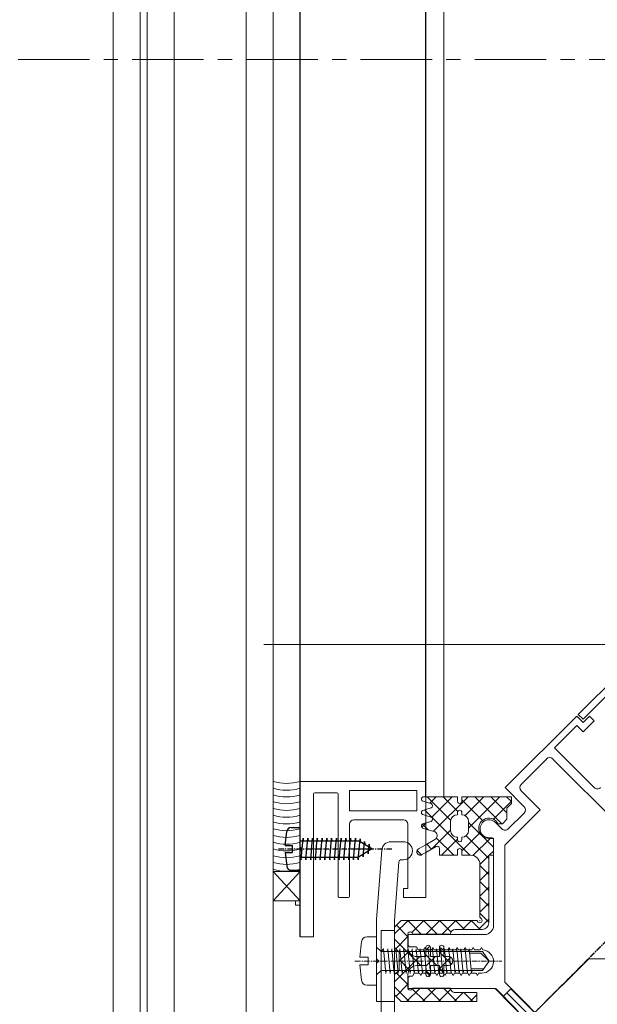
# Model space of a CAD drawing. Header units: millimetres. Extents: x -217426 to 968941, y -263248 to 449708.
# Tile 33 of 47: x 4246 to 4374, y -23040 to -22821. Entities that reach past the tile are written whole.
import ezdxf

# ---------------------------------------------------------------- set-up
doc = ezdxf.new("R2010")
doc.units = ezdxf.units.MM
for name, pattern in [('AR-T1E-20-L1$0$BIAL - T1E - LT - 001 - AR - DWG - 0134 & 138$0$EAST PTB LVL-1-FACADE$0$CENTER', [50.8, 31.75, -6.35, 6.35, -6.35]), ('BIAL-IT1I-KGD-001-IN-DWG-141 LEVEL 2 - OVERALL FIRE EXIT PLAN$0$CENTER', [2, 1.25, -0.25, 0.25, -0.25]), ('BIAL-IT1I-KGD-001-IN-DWG-141 LEVEL 2 - OVERALL FIRE EXIT PLAN$0$HIDDEN', [9.525, 6.35, -3.175])]:
    doc.linetypes.add(name, pattern=pattern)
doc.layers.get('0').update_dxf_attribs({"color": 254, "lineweight": 0})
for name, color, linetype, lineweight in [('ARCH', 9, 'Continuous', 0), ('YD-EXTERNAL 1', 254, 'Continuous', 0), ('YD-GRID LINE', 254, 'AR-T1E-20-L1$0$BIAL - T1E - LT - 001 - AR - DWG - 0134 & 138$0$EAST PTB LVL-1-FACADE$0$CENTER', 0)]:
    doc.layers.add(name, color=color, linetype=linetype, lineweight=lineweight)

# ---------------------------------------------------------------- blocks, each defined once
blk = doc.blocks.new('BIAL-IT1I-KGD-001-IN-DWG-141 LEVEL 2 - OVERALL FIRE EXIT PLAN$0$A$C258E6B3D')
for p, q in [((12585.52, 167.94), (12585.52, 2476.44)), ((12610.98, 232.18), (12636.79, 257.99)), ((12655.43, 240.23), (12655.43, 252.36)), ((12601.43, 240.31), (12602.49, 241.37)), ((12602.49, 241.37), (12604.97, 238.9)), ((12608.5, 232.54), (12617.34, 241.37)), ((12602.84, 238.9), (12601.43, 240.31)), ((12601.43, 237.49), (12602.84, 238.9)), ((12604.97, 238.9), (12603.55, 237.49)), ((12667.29, 228.19), (12655.43, 240.23)), ((12617.34, 221.58), (12601.43, 237.49)), ((12603.55, 237.49), (12608.5, 232.54)), ((12673.98, 234.88), (12660.6, 221.5)), ((12672.6, 233.49), (12661.99, 222.89)), ((12672.64, 233.45), (12662.03, 222.84)), ((12673.52, 232.57), (12662.92, 221.96)), ((12616.63, 225.11), (12610.98, 230.77)), ((12663.77, 221.11), (12674.37, 231.72)), ((12674.41, 231.68), (12663.8, 221.07)), ((12622.29, 229.35), (12618.05, 225.11)), ((12630.15, 221.5), (12622.29, 229.35)), ((12621.58, 225.82), (12617.34, 221.58)), ((12626.53, 222.28), (12623, 225.82)), ((12668.71, 226.07), (12661.99, 219.35)), ((12619.38, 221.91), (12620.43, 222.96)), ((12619.38, 218.37), (12622.97, 221.96)), ((12624.36, 218.96), (12620.36, 222.96)), ((12624.38, 221.96), (12625.38, 220.96)), ((12660.6, 221.5), (12630.15, 221.5)), ((12661.99, 222.89), (12663.77, 221.11)), ((12619.38, 214.84), (12625.38, 220.84)), ((12626.33, 213.46), (12619.38, 220.41)), ((12625.08, 219.41), (12626.53, 220.87)), ((12625.08, 213.46), (12630.57, 218.96)), ((12625.38, 219.98), (12625.38, 220.96)), ((12628.63, 217.96), (12628.63, 218.96)), ((12628.79, 219), (12647.99, 219)), ((12647.99, 219), (12628.79, 219)), ((12632.38, 218.02), (12631.43, 218.96)), ((12632.38, 217.96), (12632.38, 218.96)), ((12661.99, 219.35), (12661.99, 200)), ((12623.57, 212.69), (12619.38, 216.88)), ((12628.05, 212.9), (12633.11, 217.96)), ((12628.49, 218.7), (12628.49, 218)), ((12632.43, 214.43), (12628.63, 218.23)), ((12634.43, 215.96), (12632.43, 217.96)), ((12634.65, 215.96), (12636.65, 217.96)), ((12637.97, 215.96), (12635.97, 217.96)), ((12638.18, 215.96), (12640.18, 217.96)), ((12641.5, 215.96), (12639.5, 217.96)), ((12641.72, 215.96), (12643.72, 217.96)), ((12645.04, 215.96), (12643.04, 217.96)), ((12645.25, 215.96), (12647.25, 217.96)), ((12648.88, 215.66), (12646.57, 217.96)), ((12649.99, 200), (12649.99, 217)), ((12655.88, 218.02), (12653.78, 216.56)), ((12655.88, 218.02), (12654.14, 216.2)), ((12655.88, 218.02), (12657.97, 216.56)), ((12657.61, 213.99), (12657.61, 216.81)), ((12620.04, 211.96), (12624.63, 216.55)), ((12631.36, 211.96), (12627.38, 215.95)), ((12646.88, 214.05), (12648.88, 216.05)), ((12653.4, 216.59), (12652.89, 216.3)), ((12652.89, 216.3), (12653.39, 216.01)), ((12653.39, 214.79), (12652.89, 214.5)), ((12652.89, 214.5), (12653.39, 214.21)), ((12653.39, 216.01), (12653.39, 214.79)), ((12653.78, 194.04), (12653.78, 216.56)), ((12654.14, 213.66), (12654.14, 216.2)), ((12657.97, 194.04), (12657.97, 216.56)), ((12658.59, 215.69), (12658.59, 216.4)), ((12659.09, 215.4), (12658.59, 215.69)), ((12658.59, 215.11), (12659.09, 215.4)), ((12658.59, 213.89), (12658.59, 215.11)), ((12664.88, 213.8), (12663.42, 215.26)), ((12627.05, 205.67), (12619.38, 213.34)), ((12622.31, 203.62), (12632.38, 213.7)), ((12648.88, 212.12), (12646.88, 214.12)), ((12646.88, 210.52), (12648.88, 212.52)), ((12653.39, 212.99), (12652.89, 212.7)), ((12652.89, 212.7), (12653.39, 212.41)), ((12653.14, 213.57), (12658.62, 214.08)), ((12653.78, 213.5), (12653.14, 213.57)), ((12653.14, 212.66), (12658.62, 213.18)), ((12653.78, 212.6), (12653.14, 212.66)), ((12653.39, 214.21), (12653.39, 212.99)), ((12653.39, 212.41), (12653.39, 211.19)), ((12658.62, 214.08), (12657.97, 214.15)), ((12658.62, 213.18), (12657.97, 213.24)), ((12658.62, 212.27), (12657.97, 212.34)), ((12659.09, 213.6), (12658.59, 213.89)), ((12658.59, 213.31), (12659.09, 213.6)), ((12658.59, 212.09), (12658.59, 213.31)), ((12662.88, 212.38), (12664.88, 214.38)), ((12619.38, 207.77), (12622.64, 211.03)), ((12628.54, 206.32), (12632.38, 210.16)), ((12632.38, 207.41), (12628.83, 210.96)), ((12632.38, 210.95), (12632.36, 210.96)), ((12649.88, 207.59), (12646.88, 210.59)), ((12653.39, 211.19), (12652.89, 210.9)), ((12652.89, 210.9), (12653.39, 210.61)), ((12653.14, 211.76), (12658.62, 212.27)), ((12653.78, 211.69), (12653.14, 211.76)), ((12653.14, 210.85), (12658.62, 211.36)), ((12653.78, 210.78), (12653.14, 210.85)), ((12653.14, 209.94), (12658.62, 210.46)), ((12653.39, 210.61), (12653.39, 209.39)), ((12658.62, 211.36), (12657.97, 211.43)), ((12658.62, 210.46), (12657.97, 210.52)), ((12659.09, 211.8), (12658.59, 212.09)), ((12658.59, 211.51), (12659.09, 211.8)), ((12658.59, 210.29), (12658.59, 211.51)), ((12659.09, 210), (12658.59, 210.29)), ((12661.88, 207.84), (12664.88, 210.84)), ((12664.88, 210.27), (12662.88, 212.27)), ((8495.52, 207.96), (12619.45, 207.96)), ((12623.95, 205.23), (12619.38, 209.8)), ((12619.38, 204.23), (12624.63, 209.48)), ((12630.97, 205.29), (12626.79, 209.46)), ((12646.88, 206.98), (12649.45, 209.56)), ((12653.39, 209.39), (12652.89, 209.1)), ((12652.89, 209.1), (12653.39, 208.81)), ((12654.04, 206.96), (12653.04, 207.96)), ((12653.78, 209.87), (12653.14, 209.94)), ((12653.14, 209.03), (12658.62, 209.55)), ((12653.78, 208.97), (12653.14, 209.03)), ((12653.14, 208.13), (12658.62, 208.64)), ((12653.78, 208.06), (12653.14, 208.13)), ((12653.39, 208.81), (12653.39, 207.59)), ((12653.93, 206.96), (12656.61, 209.64)), ((12657.57, 206.96), (12655.04, 209.5)), ((12657.47, 206.96), (12658.47, 207.96)), ((12658.62, 209.55), (12657.97, 209.61)), ((12658.62, 208.64), (12657.97, 208.71)), ((12658.59, 209.71), (12659.09, 210)), ((12658.59, 208.49), (12658.59, 209.71)), ((12659.09, 208.2), (12658.59, 208.49)), ((12658.59, 207.91), (12659.09, 208.2)), ((12658.59, 206.69), (12658.59, 207.91)), ((12664.88, 206.73), (12662.12, 209.49)), ((12620.82, 204.83), (12619.38, 206.27)), ((12649.88, 204.05), (12646.88, 207.05)), ((12646.88, 203.45), (12649.88, 206.45)), ((12653.39, 207.59), (12652.89, 207.3)), ((12652.89, 207.3), (12653.39, 207.01)), ((12653.39, 205.79), (12652.89, 205.5)), ((12653.14, 207.22), (12658.62, 207.73)), ((12653.78, 207.15), (12653.14, 207.22)), ((12653.14, 206.31), (12658.62, 206.83)), ((12653.78, 206.25), (12653.14, 206.31)), ((12653.14, 205.41), (12658.62, 205.92)), ((12653.39, 207.01), (12653.39, 205.79)), ((12654.47, 203.96), (12656.88, 206.38)), ((12657.04, 203.96), (12654.88, 206.12)), ((12658.62, 207.73), (12657.97, 207.8)), ((12658.62, 206.83), (12657.97, 206.89)), ((12658.62, 205.92), (12657.97, 205.99)), ((12659.09, 206.4), (12658.59, 206.69)), ((12658.59, 206.11), (12659.09, 206.4)), ((12658.59, 204.89), (12658.59, 206.11)), ((12661.88, 204.3), (12664.88, 207.3)), ((12664.88, 203.2), (12661.88, 206.2)), ((12620.55, 203.96), (12620.9, 205.12)), ((12626.14, 203.04), (12625.2, 203.99)), ((12625.44, 203.22), (12626.7, 204.48)), ((12629.91, 204.16), (12630.99, 205.24)), ((12653.5, 203.96), (12652.59, 204.87)), ((12652.89, 205.5), (12653.39, 205.21)), ((12653.39, 203.99), (12652.89, 203.7)), ((12652.89, 203.7), (12653.39, 203.41)), ((12653.78, 205.34), (12653.14, 205.41)), ((12653.14, 204.5), (12658.62, 205.01)), ((12653.78, 204.43), (12653.14, 204.5)), ((12653.14, 203.59), (12658.62, 204.11)), ((12653.78, 203.52), (12653.14, 203.59)), ((12653.39, 205.21), (12653.39, 203.99)), ((12658.62, 205.01), (12657.97, 205.08)), ((12658.62, 204.11), (12657.97, 204.17)), ((12658, 203.96), (12658.99, 204.95)), ((12659.09, 204.6), (12658.59, 204.89)), ((12658.59, 204.31), (12659.09, 204.6)), ((12658.59, 203.09), (12658.59, 204.31)), ((12662.04, 200.94), (12664.88, 203.77)), ((12622.6, 203.05), (12622.47, 203.18)), ((12631.31, 202.02), (12632.28, 202.99)), ((12649.55, 200.84), (12646.88, 203.52)), ((12646.88, 199.91), (12649.88, 202.91)), ((12651.03, 196.99), (12656.88, 202.84)), ((12653.39, 202.27), (12652.74, 201.9)), ((12652.74, 201.9), (12652.74, 200.5)), ((12653.14, 202.68), (12658.62, 203.2)), ((12653.78, 202.62), (12653.14, 202.68)), ((12653.14, 201.78), (12658.62, 202.29)), ((12653.78, 201.71), (12653.14, 201.78)), ((12653.14, 200.87), (12658.62, 201.38)), ((12653.39, 203.41), (12653.39, 202.27)), ((12660.47, 196.99), (12654.88, 202.59)), ((12658.62, 203.2), (12657.97, 203.26)), ((12658.62, 202.29), (12657.97, 202.36)), ((12658.62, 201.38), (12657.97, 201.45)), ((12659.09, 202.8), (12658.59, 203.09)), ((12658.59, 202.51), (12659.09, 202.8)), ((12658.59, 201.37), (12658.59, 202.51)), ((12659.24, 201), (12658.59, 201.37)), ((12664.88, 199.66), (12661.88, 202.66)), ((12649.87, 196.99), (12646.88, 199.98)), ((12647.94, 197.43), (12650.47, 199.96)), ((12652.24, 200), (12649.99, 200)), ((12653.14, 197.26), (12650.43, 199.96)), ((12653.78, 200.8), (12653.14, 200.87)), ((12653.14, 199.96), (12658.62, 200.48)), ((12653.78, 199.9), (12653.14, 199.96)), ((12653.14, 199.06), (12658.62, 199.57)), ((12655.94, 197.99), (12653.76, 200.17)), ((12655.57, 197.99), (12657.83, 200.26)), ((12658.62, 200.48), (12657.97, 200.54)), ((12658.62, 199.57), (12657.97, 199.64)), ((12658.49, 197.38), (12661.07, 199.96)), ((12659.24, 200.5), (12659.24, 201)), ((12661.99, 200), (12659.74, 200)), ((12663.69, 197.31), (12661.04, 199.96)), ((12661.64, 196.99), (12664.88, 200.23)), ((12629.38, 196.14), (12629.38, 198.96)), ((12629.38, 196.14), (12629.38, 198.96)), ((12633.38, 198.96), (12633.38, 198.46)), ((12633.38, 198.96), (12633.38, 198.46)), ((12633.84, 197.96), (12646.88, 196.99)), ((12633.84, 197.96), (12646.88, 196.99)), ((12646.88, 196.99), (12664.88, 196.99)), ((12646.88, 196.99), (12664.88, 196.99)), ((12653.09, 196.99), (12648.38, 196.99)), ((12682.41, 196.99), (12649.06, 196.99)), ((12649.06, 196.99), (12649.06, 193.99)), ((12653.78, 198.99), (12653.14, 199.06)), ((12653.14, 198.19), (12658.62, 198.71)), ((12653.78, 198.12), (12653.14, 198.19)), ((12653.14, 197.28), (12658.62, 197.8)), ((12653.78, 197.22), (12653.14, 197.28)), ((12658.62, 198.71), (12657.97, 198.77)), ((12658.62, 197.8), (12657.97, 197.86)), ((12663.38, 196.99), (12658.88, 196.99)), ((12664.88, 196.99), (12664.88, 192.99)), ((12664.88, 196.99), (12664.88, 192.99)), ((12653.14, 196.38), (12658.62, 196.89)), ((12653.78, 196.31), (12653.14, 196.38)), ((12653.14, 195.47), (12658.62, 195.98)), ((12653.78, 195.4), (12653.14, 195.47)), ((12653.15, 194.56), (12658.62, 195.08)), ((12658.62, 196.89), (12657.97, 196.96)), ((12658.62, 195.98), (12657.97, 196.05)), ((12658.62, 195.08), (12657.97, 195.14)), ((12658.62, 195.08), (12657.97, 195.14)), ((12646.66, 193), (12631.23, 194.14)), ((12646.66, 193), (12631.23, 194.14)), ((12655.38, 192.99), (12646.8, 192.99)), ((12655.38, 192.99), (12646.8, 192.99)), ((12649.06, 193.99), (12682.41, 193.99)), ((12650.48, 190.86), (12650.48, 192.99)), ((12650.48, 192.99), (12661.28, 192.99)), ((12653.78, 194.04), (12652.78, 192.99)), ((12653.78, 194.04), (12653.15, 194.56)), ((12653.78, 194.04), (12657.97, 194.04)), ((12655.88, 193.49), (12655.38, 192.99)), ((12655.88, 193.49), (12655.38, 192.99)), ((12656.38, 192.99), (12655.88, 193.49)), ((12656.38, 192.99), (12655.88, 193.49)), ((12664.88, 192.99), (12656.38, 192.99)), ((12664.88, 192.99), (12656.38, 192.99)), ((12657.97, 194.04), (12658.98, 192.99)), ((12661.28, 190.86), (12661.28, 192.99)), ((12655.03, 189.25), (12655.03, 191.11)), ((12655.03, 191.11), (12656.73, 191.11)), ((12656.73, 189.25), (12656.73, 191.11)), ((12655.03, 189.25), (12651.6, 189.62)), ((12660.16, 189.62), (12656.73, 189.25)), ((12623.38, 184.46), (12623.38, 184.46)), ((12623.38, 184.46), (12623.38, 184.46)), ((12704.14, 169.96), (8473.52, 169.96)), ((8473.52, 163.96), (12704.14, 163.96)), ((12722.94, 147.96), (8473.52, 147.96)), ((8473.52, 141.96), (12722.94, 141.96)), ((12722.94, 140.44), (8473.52, 140.44)), ((8473.52, 134.44), (12722.94, 134.44))]:
    blk.add_line(p, q)
at = {"linetype": 'BIAL-IT1I-KGD-001-IN-DWG-141 LEVEL 2 - OVERALL FIRE EXIT PLAN$0$CENTER'}
for p, q in [((11989.4, 906.08), (12756.28, 139.2)), ((12010.58, 884.9), (12777.46, 118.03)), ((12655.88, 188.19), (12655.88, 220.82))]:
    blk.add_line(p, q, dxfattribs=at)
at = {"linetype": 'ByBlock'}
for p, q in [((12601.08, 237.84), (12530.01, 308.9)), ((12588.13, 252.91), (12602.14, 238.9)), ((12602.14, 238.9), (12601.08, 237.84)), ((12615.97, 175.96), (12615.97, 203.96)), ((12615.97, 203.96), (12641.77, 203.96)), ((12641.77, 203.96), (12641.77, 198.96)), ((12617.97, 201.96), (12617.97, 186.96)), ((12622.47, 201.96), (12617.97, 201.96)), ((12622.47, 186.96), (12622.47, 201.96)), ((12639.77, 199.96), (12625.47, 199.96)), ((12639.77, 198.96), (12639.77, 199.96)), ((12624.47, 198.96), (12624.47, 187.96)), ((12641.77, 198.96), (12639.77, 198.96)), ((12617.97, 186.96), (12622.47, 186.96)), ((12625.47, 186.96), (12641.47, 186.96)), ((12641.77, 186.66), (12641.77, 184.76)), ((12618.47, 184.16), (12618.47, 179.26)), ((12641.47, 184.46), (12618.77, 184.46)), ((12618.77, 178.96), (12650.47, 178.96)), ((12650.47, 178.96), (12650.47, 175.96)), ((12630.47, 175.96), (12615.97, 175.96)), ((12630.97, 176.46), (12630.47, 175.96)), ((12631.47, 175.96), (12630.97, 176.46)), ((12642.47, 175.96), (12631.47, 175.96)), ((12642.47, 175.96), (12635.97, 169.96)), ((12642.47, 169.96), (12635.97, 175.96)), ((12642.47, 175.96), (12635.97, 175.96)), ((12635.97, 175.96), (12635.97, 169.96)), ((12642.47, 169.96), (12642.47, 175.96)), ((12642.47, 174.96), (12642.47, 175.96)), ((12650.47, 175.96), (12643.47, 175.96)), ((12643.47, 175.96), (12643.47, 174.96)), ((12650.47, 175.96), (12650.47, 175.96)), ((12643.47, 174.96), (12642.47, 174.96)), ((12635.97, 169.96), (12642.47, 169.96))]:
    blk.add_line(p, q, dxfattribs=at)
at = {"linetype": 'BIAL-IT1I-KGD-001-IN-DWG-141 LEVEL 2 - OVERALL FIRE EXIT PLAN$0$HIDDEN'}
for p, q in [((12661.99, 219.48), (12668.99, 226.49)), ((12661.99, 205.24), (12661.99, 219.48)), ((12619.38, 203.46), (12619.38, 203.96)), ((12620.36, 203.32), (12620.55, 203.96)), ((12622.4, 203.31), (12622.2, 203.96)), ((12623.35, 203.31), (12623.55, 203.96)), ((12625.4, 203.31), (12625.2, 203.96)), ((12626.35, 203.31), (12626.55, 203.96)), ((12630.95, 202.32), (12630.02, 203.96)), ((12632.24, 203.09), (12631.73, 203.96))]:
    blk.add_line(p, q, dxfattribs=at)
at = {"linetype": 'Continuous'}
for p, q in [((12619.38, 211.96), (12619.38, 222.96)), ((12619.38, 222.96), (12620.88, 222.96)), ((12620.88, 222.96), (12621.88, 221.96)), ((12621.88, 221.96), (12624.38, 221.96)), ((12632.38, 218.96), (12628.63, 218.96)), ((12647.38, 217.96), (12632.38, 217.96)), ((12634.38, 215.96), (12646.17, 215.96)), ((12646.17, 215.96), (12646.53, 216.32)), ((12646.83, 215.96), (12646.93, 215.96)), ((12646.88, 215.91), (12646.88, 216.01)), ((12646.88, 215.26), (12647.24, 215.61)), ((12646.88, 198.49), (12646.88, 215.26)), ((12647.24, 215.61), (12647.24, 215.61)), ((12648.88, 216.46), (12648.88, 210.46)), ((12662.88, 210.46), (12662.88, 215.26)), ((12662.88, 215.26), (12664.88, 215.26)), ((12664.88, 215.26), (12664.88, 198.49)), ((12624.88, 213.46), (12626.88, 213.46)), ((12632.38, 211.96), (12632.38, 213.96)), ((12620.38, 211.96), (12619.38, 211.96)), ((12619.38, 203.96), (12619.38, 210.96)), ((12619.38, 210.96), (12620.38, 210.96)), ((12622.88, 211.96), (12623.38, 211.96)), ((12622.88, 210.96), (12623.38, 210.96)), ((12628.88, 211.96), (12628.38, 211.96)), ((12628.88, 210.96), (12628.38, 210.96)), ((12632.38, 211.96), (12631.38, 211.96)), ((12632.38, 210.96), (12631.38, 210.96)), ((12632.38, 206.96), (12632.38, 210.96)), ((12624.88, 209.46), (12626.88, 209.46)), ((12649.88, 209.46), (12649.88, 200.96)), ((12652.88, 207.96), (12654.88, 207.96)), ((12654.88, 207.96), (12654.88, 208.96)), ((12656.88, 208.96), (12656.88, 207.96)), ((12656.88, 207.96), (12658.88, 207.96)), ((12661.88, 200.96), (12661.88, 209.46)), ((12626.55, 203.96), (12627.07, 205.76)), ((12630.02, 203.96), (12628.89, 205.96)), ((12631.73, 203.96), (12630.43, 206.21)), ((12632.38, 206.96), (12630.86, 206.96)), ((12654.88, 206.96), (12652.88, 206.96)), ((12654.88, 204.96), (12654.88, 206.96)), ((12656.88, 206.96), (12656.88, 204.96)), ((12658.88, 206.96), (12656.88, 206.96)), ((12622.2, 203.96), (12621.85, 205.12)), ((12623.55, 203.96), (12623.9, 205.12)), ((12625.2, 203.96), (12624.85, 205.12)), ((12652.88, 204.96), (12654.88, 204.96)), ((12654.88, 203.96), (12652.88, 203.96)), ((12654.88, 201.96), (12654.88, 203.96)), ((12656.88, 204.96), (12658.88, 204.96)), ((12656.88, 203.96), (12656.88, 201.96)), ((12658.88, 203.96), (12656.88, 203.96)), ((12649.88, 199.96), (12652.88, 199.96)), ((12658.88, 199.96), (12661.88, 199.96)), ((12648.38, 196.99), (12646.88, 198.49)), ((12652.88, 196.99), (12653.88, 197.99)), ((12657.88, 197.99), (12653.88, 197.99)), ((12658.88, 196.99), (12657.88, 197.99)), ((12663.38, 196.99), (12664.88, 198.49))]:
    blk.add_line(p, q, dxfattribs=at)
at = {"lineweight": -3, "ltscale": 1000}
for p, q in [((12619.45, 203.96), (8497.52, 203.96)), ((12650.54, 175.96), (8497.52, 175.96))]:
    blk.add_line(p, q, dxfattribs=at)
at = {"linetype": 'BIAL-IT1I-KGD-001-IN-DWG-141 LEVEL 2 - OVERALL FIRE EXIT PLAN$0$CENTER', "lineweight": -3}
blk.add_line((12630.97, 171.16), (12630.97, 196.54), dxfattribs=at)
at = {"linetype": 'Continuous', "lineweight": -3}
for q in [(12629.16, 188.99), (12632.77, 188.99)]:
    blk.add_line((12630.97, 191.96), q, dxfattribs=at)
at = {"lineweight": -3}
for p, q in [((12629.94, 191.33), (12630.62, 191.39)), ((12632.04, 191.15), (12629.94, 191.33)), ((12630.97, 188.01), (12630.97, 191.96)), ((12631.49, 191.1), (12632.04, 191.15)), ((12628.55, 188.27), (12629.16, 188.32)), ((12633.38, 187.86), (12628.55, 188.27)), ((12628.72, 189.32), (12629.4, 189.37)), ((12633.38, 188.92), (12628.72, 189.32)), ((12629.16, 175.96), (12629.16, 188.99)), ((12629.33, 190.32), (12630.01, 190.38)), ((12632.72, 190.03), (12629.33, 190.32)), ((12632.17, 189.98), (12632.72, 190.03)), ((12632.77, 175.96), (12632.77, 188.99)), ((12632.77, 188.86), (12633.38, 188.92)), ((12628.55, 187.21), (12629.16, 187.27)), ((12633.38, 186.8), (12628.55, 187.21)), ((12628.55, 186.16), (12629.16, 186.21)), ((12633.38, 185.74), (12628.55, 186.16)), ((12632.77, 187.81), (12633.38, 187.86)), ((12632.77, 186.75), (12633.38, 186.8)), ((12628.55, 185.1), (12629.16, 185.15)), ((12633.38, 184.69), (12628.55, 185.1)), ((12628.55, 184.04), (12629.16, 184.09)), ((12633.38, 183.63), (12628.55, 184.04)), ((12632.77, 185.69), (12633.38, 185.74)), ((12632.77, 184.63), (12633.38, 184.69)), ((12628.55, 182.98), (12629.16, 183.03)), ((12633.38, 182.57), (12628.55, 182.98)), ((12628.55, 181.92), (12629.16, 181.97)), ((12633.38, 181.51), (12628.55, 181.92)), ((12632.77, 183.57), (12633.38, 183.63)), ((12632.77, 182.51), (12633.38, 182.57)), ((12628.55, 180.86), (12629.16, 180.92)), ((12633.38, 180.45), (12628.55, 180.86)), ((12628.55, 179.81), (12629.16, 179.86)), ((12633.38, 179.39), (12628.55, 179.81)), ((12632.77, 181.46), (12633.38, 181.51)), ((12632.77, 180.4), (12633.38, 180.45)), ((12628.55, 178.75), (12629.16, 178.8)), ((12633.38, 178.34), (12628.55, 178.75)), ((12628.55, 177.69), (12629.16, 177.74)), ((12633.38, 177.28), (12628.55, 177.69)), ((12632.77, 179.34), (12633.38, 179.39)), ((12632.77, 178.28), (12633.38, 178.34)), ((12632.77, 177.22), (12633.38, 177.28)), ((12635.7, 175.96), (12626.23, 175.96)), ((12626.23, 174.01), (12626.23, 175.96)), ((12628.55, 176.63), (12629.16, 176.68)), ((12628.55, 176.63), (12629.16, 176.68)), ((12633.37, 176.21), (12628.55, 176.63)), ((12632.77, 175.96), (12633.37, 176.21)), ((12635.7, 174.01), (12635.7, 175.96)), ((12630.2, 172.67), (12627.12, 173.02)), ((12630.2, 172.67), (12630.2, 174.31)), ((12631.73, 174.31), (12630.2, 174.31)), ((12631.73, 172.67), (12631.73, 174.31)), ((12631.73, 172.67), (12634.82, 173.02))]:
    blk.add_line(p, q, dxfattribs=at)
for centre, radius, start, end in [((12616.63, 242.08), 1, 315, 45), ((12611.68, 231.47), 1, 135, 225), ((12622.29, 225.11), 1, 45, 135), ((12617.34, 225.82), 1, 225, 315), ((12625.82, 221.58), 1, 315, 45), ((12626.38, 217.96), 2.25, 116.3878, 360), ((12626.49, 218), 2, 135, 0.0049), ((12628.79, 218.7), 0.3, 90, 180), ((12647.99, 217), 2, 0, 90), ((12655.99, 216.4), 2.6, 0.0043, 175.7472), ((12631.38, 198.96), 2, 0, 180), ((12652.24, 200.5), 0.5, 270, 0), ((12659.74, 200.5), 0.5, 180, 270), ((12633.88, 198.46), 0.5, 180, 265.7636), ((12633.88, 198.46), 0.5, 180, 265.7636), ((12631.38, 196.14), 2, 180, 265.7636), ((12631.38, 196.14), 2, 180, 265.7636), ((12646.8, 194.99), 2, 265.7636, 270), ((12646.8, 194.99), 2, 265.7636, 270), ((12651.73, 190.86), 1.25, 180, 263.8226), ((12660.03, 190.86), 1.25, 276.1774, 360)]:
    blk.add_arc(centre, radius, start, end)
at = {"linetype": 'ByBlock'}
for centre, radius, start, end in [((12641.45, 224.46), 2, 270, 270.0092), ((12625.47, 198.96), 1, 90, 180), ((12625.47, 187.96), 1, 180, 270), ((12641.47, 186.66), 0.3, 360, 90), ((12618.77, 184.16), 0.3, 90, 180), ((12641.47, 184.76), 0.3, 270, 360), ((12618.77, 179.26), 0.3, 180, 270), ((12606.06, 172.96), 10.35, 343.1483, 16.8517), ((12607.56, 172.96), 10.35, 343.1483, 16.8517), ((12609.06, 172.96), 10.35, 343.1483, 16.8517), ((12610.56, 172.96), 10.35, 343.1483, 16.8517), ((12612.06, 172.96), 10.35, 343.1483, 16.8517), ((12613.56, 172.96), 10.35, 343.1483, 16.8517), ((12615.06, 172.96), 10.35, 343.1483, 16.8517), ((12616.56, 172.96), 10.35, 343.1483, 16.8517), ((12618.06, 172.96), 10.35, 343.1483, 16.8517), ((12619.56, 172.96), 10.35, 343.1483, 16.8517), ((12621.06, 172.96), 10.35, 343.1483, 16.8517), ((12622.56, 172.96), 10.35, 343.1483, 16.8517), ((12624.06, 172.96), 10.35, 343.1483, 16.8517), ((12625.56, 172.96), 10.35, 343.1483, 16.8517)]:
    blk.add_arc(centre, radius, start, end, dxfattribs=at)
at = {"linetype": 'Continuous'}
for centre, radius, start, end in [((12647.38, 216.46), 1.5, 360, 90), ((12634.38, 213.96), 2, 89.9972, 179.9972), ((12646.88, 215.96), 0.5, 315.5267, 135.1566), ((12624.88, 211.96), 1.5, 90, 180), ((12626.88, 211.96), 1.5, 360, 90), ((12620.38, 211.46), 0.5, 270, 90), ((12622.88, 211.46), 0.5, 90, 270), ((12624.88, 210.96), 1.5, 180, 270), ((12626.88, 210.96), 1.5, 270, 360), ((12628.88, 211.46), 0.5, 270, 90), ((12631.38, 211.46), 0.5, 90, 270), ((12649.88, 210.46), 1, 180, 270), ((12661.88, 210.46), 1, 270, 0.0023), ((12661.88, 210.46), 1, 270, 0.0023), ((12661.88, 210.46), 1, 270, 0.0023), ((12652.88, 207.46), 0.5, 90, 270), ((12655.88, 208.96), 1, 360, 180), ((12658.88, 207.46), 0.5, 270, 90), ((12628.03, 205.46), 1, 30, 163.1187), ((12630.86, 206.46), 0.5, 90, 210), ((12621.38, 204.96), 0.5, 18.4349, 161.5651), ((12624.38, 204.96), 0.5, 18.4349, 161.5651), ((12652.88, 204.46), 0.5, 90, 270), ((12658.88, 204.46), 0.5, 270, 90), ((12652.88, 201.96), 2, 270, 360), ((12658.88, 201.96), 2, 180, 270), ((12649.88, 200.46), 0.5, 89.9943, 270), ((12661.88, 200.46), 0.5, 270, 90.0057)]:
    blk.add_arc(centre, radius, start, end, dxfattribs=at)
at = {"linetype": 'BIAL-IT1I-KGD-001-IN-DWG-141 LEVEL 2 - OVERALL FIRE EXIT PLAN$0$HIDDEN'}
for centre, radius, start, end in [((12619.88, 203.46), 0.5, 180, 343.8272), ((12622.88, 203.46), 0.5, 197.5898, 342.4102), ((12625.88, 203.46), 0.5, 197.5898, 342.4102), ((12631.59, 202.71), 0.75, 210, 30)]:
    blk.add_arc(centre, radius, start, end, dxfattribs=at)
at = {"lineweight": -3}
for centre, start, end in [((12627.23, 174.01), 180, 263.5755), ((12634.7, 174.01), 276.4245, 360)]:
    blk.add_arc(centre, 1, start, end, dxfattribs=at)
blk = doc.blocks.new('ARCH-ABV-11.07')
at = {"layer": 'YD-GRID LINE', "color": 251, "ltscale": 0.5, "true_color": 0x636466}
blk.add_lwpolyline([(3305.73, -22830.05), (117014.78, -22830.05)], dxfattribs=at)
at = {"layer": 'YD-EXTERNAL 1', "color": 251, "true_color": 0x636466, "rotation": 269.9999999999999}
blk.add_blockref('BIAL-IT1I-KGD-001-IN-DWG-141 LEVEL 2 - OVERALL FIRE EXIT PLAN$0$A$C258E6B3D', (4132.28, -10374.53), dxfattribs=at)

msp = doc.modelspace()

# ---------------------------------------------------------------- block references
at = {"layer": 'ARCH'}
msp.add_blockref('ARCH-ABV-11.07', (0, 0), dxfattribs=at)

doc.saveas('drawing.dxf')
